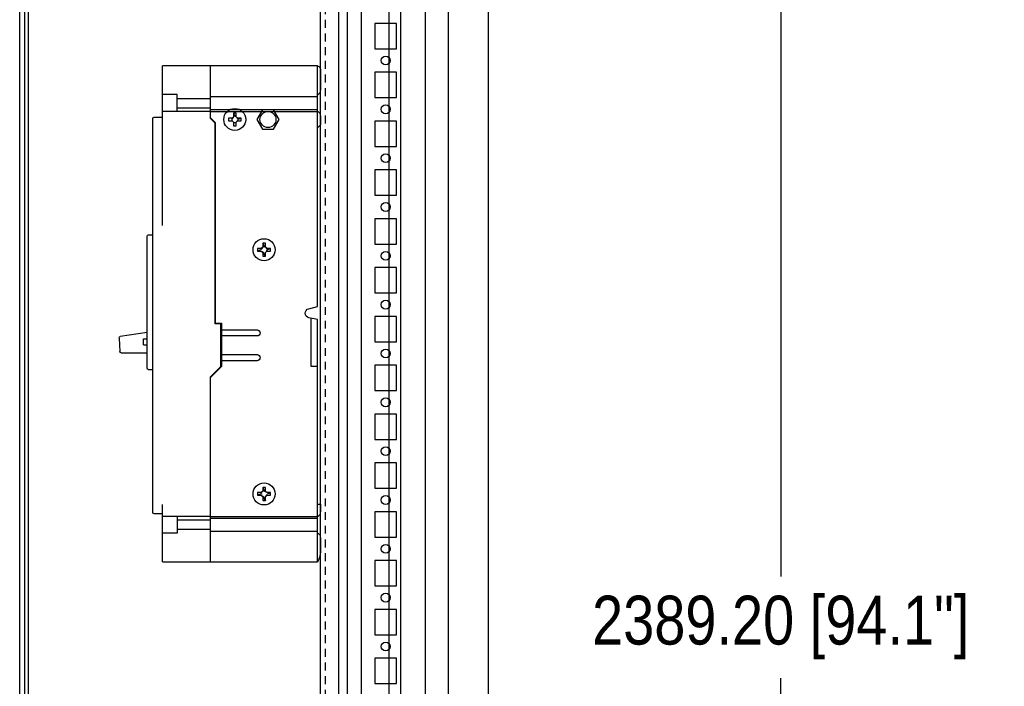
# Model space of a CAD drawing. Header units: inches. Extents: x 1399 to 7113, y 2289 to 6261.
# Tile 74 of 76: x 6609 to 7113, y 4368 to 4709. Entities that reach past the tile are written whole.
import ezdxf

# ---------------------------------------------------------------- set-up
doc = ezdxf.new("R2010")
doc.units = ezdxf.units.IN
doc.header["$MEASUREMENT"] = 0
doc.linetypes.add('VERDECKT', pattern=[7, 4, -3])
doc.layers.add('PWR_0150HP', color=7, linetype='Continuous')
doc.styles.get("Standard").update_dxf_attribs({"font": 'ARIALN.TTF'})
doc.dimstyles.get("Standard").update_dxf_attribs({"dimtxt": 25, "dimasz": 20, "dimexe": 5, "dimexo": 5, "dimgap": 10, "dimtad": 0, "dimtih": 1, "dimtoh": 1, "dimzin": 0, "dimdsep": 46, "dimtxsty": 'Standard', "dimcen": 10, "dimadec": 0, "dimazin": 0, "dimtfac": 1, "dimtofl": 0, "dimtmove": 0, "dimatfit": 3, "dimfxl": 1, "dimtolj": 1, "dimtzin": 0, "dimarcsym": 0})

# ---------------------------------------------------------------- blocks, each defined once
blk = doc.blocks.new('SUBPANEL_SIDE')
for p, q in [((0, -940), (0, 940)), ((35, 921.65), (35, -925.25))]:
    blk.add_line(p, q)
at = {"linetype": 'VERDECKT'}
blk.add_line((2.5, -934.5), (2.5, 919), dxfattribs=at)
blk = doc.blocks.new('ENCL_SIDE')
for p, q in [((279.45, 2092.25), (279.45, 132.25)), ((299.95, 2092.25), (299.95, 132.25)), ((234.95, 2058.75), (234.95, 168.75)), ((267.81, 168.75), (267.81, 2058.75)), ((254.95, 1989.25), (254.95, 1208.25)), ((234.95, 1767.75), (234.95, 1754.75)), ((252.95, 1767.75), (241.95, 1767.75)), ((241.95, 1767.75), (241.95, 1754.75)), ((252.95, 1754.75), (252.95, 1767.75)), ((234.95, 1751), (234.95, 1746.5)), ((241.95, 1754.75), (252.95, 1754.75)), ((234.95, 1742.75), (234.95, 1729.75)), ((252.95, 1742.75), (241.95, 1742.75)), ((241.95, 1742.75), (241.95, 1729.75)), ((252.95, 1729.75), (252.95, 1742.75)), ((234.95, 1726), (234.95, 1721.5)), ((241.95, 1729.75), (252.95, 1729.75)), ((234.95, 1717.75), (234.95, 1704.75)), ((252.95, 1717.75), (241.95, 1717.75)), ((241.95, 1717.75), (241.95, 1704.75)), ((252.95, 1704.75), (252.95, 1717.75)), ((234.95, 1701), (234.95, 1696.5)), ((241.95, 1704.75), (252.95, 1704.75)), ((234.95, 1692.75), (234.95, 1679.75)), ((252.95, 1692.75), (241.95, 1692.75)), ((241.95, 1692.75), (241.95, 1679.75)), ((252.95, 1679.75), (252.95, 1692.75)), ((241.95, 1679.75), (252.95, 1679.75)), ((234.95, 1676), (234.95, 1671.5)), ((234.95, 1667.75), (234.95, 1654.75)), ((252.95, 1667.75), (241.95, 1667.75)), ((241.95, 1667.75), (241.95, 1654.75)), ((252.95, 1654.75), (252.95, 1667.75)), ((241.95, 1654.75), (252.95, 1654.75)), ((234.95, 1651), (234.95, 1646.5)), ((234.95, 1642.75), (234.95, 1629.75)), ((252.95, 1642.75), (241.95, 1642.75)), ((241.95, 1642.75), (241.95, 1629.75)), ((252.95, 1629.75), (252.95, 1642.75)), ((241.95, 1629.75), (252.95, 1629.75)), ((234.95, 1626), (234.95, 1621.5)), ((234.95, 1617.75), (234.95, 1604.75)), ((252.95, 1617.75), (241.95, 1617.75)), ((241.95, 1617.75), (241.95, 1604.75)), ((252.95, 1604.75), (252.95, 1617.75)), ((241.95, 1604.75), (252.95, 1604.75)), ((234.95, 1601), (234.95, 1596.5)), ((234.95, 1592.75), (234.95, 1579.75)), ((252.95, 1592.75), (241.95, 1592.75)), ((241.95, 1592.75), (241.95, 1579.75)), ((252.95, 1579.75), (252.95, 1592.75)), ((241.95, 1579.75), (252.95, 1579.75)), ((234.95, 1576), (234.95, 1571.5)), ((234.95, 1567.75), (234.95, 1554.75)), ((252.95, 1567.75), (241.95, 1567.75)), ((241.95, 1567.75), (241.95, 1554.75)), ((252.95, 1554.75), (252.95, 1567.75)), ((241.95, 1554.75), (252.95, 1554.75)), ((234.95, 1551), (234.95, 1546.5)), ((234.95, 1542.75), (234.95, 1529.75)), ((252.95, 1542.75), (241.95, 1542.75)), ((241.95, 1542.75), (241.95, 1529.75)), ((252.95, 1529.75), (252.95, 1542.75)), ((241.95, 1529.75), (252.95, 1529.75)), ((234.95, 1526), (234.95, 1521.5)), ((234.95, 1517.75), (234.95, 1504.75)), ((252.95, 1517.75), (241.95, 1517.75)), ((241.95, 1517.75), (241.95, 1504.75)), ((252.95, 1504.75), (252.95, 1517.75)), ((241.95, 1504.75), (252.95, 1504.75)), ((234.95, 1501), (234.95, 1496.5)), ((234.95, 1492.75), (234.95, 1479.75)), ((252.95, 1492.75), (241.95, 1492.75)), ((241.95, 1492.75), (241.95, 1479.75)), ((252.95, 1479.75), (252.95, 1492.75)), ((241.95, 1479.75), (252.95, 1479.75)), ((234.95, 1476), (234.95, 1471.5)), ((234.95, 1467.75), (234.95, 1454.75)), ((252.95, 1467.75), (241.95, 1467.75)), ((241.95, 1467.75), (241.95, 1454.75)), ((252.95, 1454.75), (252.95, 1467.75)), ((241.95, 1454.75), (252.95, 1454.75)), ((234.95, 1451), (234.95, 1446.5)), ((234.95, 1442.75), (234.95, 1429.75)), ((252.95, 1442.75), (241.95, 1442.75)), ((241.95, 1442.75), (241.95, 1429.75)), ((252.95, 1429.75), (252.95, 1442.75)), ((241.95, 1429.75), (252.95, 1429.75))]:
    blk.add_line(p, q)
for centre in [(247.45, 1748.75), (247.45, 1723.75), (247.45, 1698.75), (247.45, 1673.75), (247.45, 1648.75), (247.45, 1623.75), (247.45, 1598.75), (247.45, 1573.75), (247.45, 1548.75), (247.45, 1523.75), (247.45, 1498.75), (247.45, 1473.75), (247.45, 1448.75)]:
    blk.add_circle(centre, 2.25)
blk = doc.blocks.new('FRAME F_SIDE')
at = {"color": 7, "linetype": 'Continuous'}
for p, q in [((241.6, 273.35), (241.6, 1304.25)), ((246.1, 273.25), (246.1, 1302.45)), ((78.1, 181), (78.1, 1289.3)), ((80.7, 193.35), (80.7, 1276.95)), ((82.6, 163.35), (82.6, 1187.24)), ((187.59, 1130.4), (187.59, 1128.45)), ((189.01, 1130.4), (187.59, 1130.4)), ((187.59, 1130.38), (187.65, 1130.4)), ((187.7, 1130.4), (188.44, 1128.62)), ((189.01, 1128.45), (189.01, 1130.4)), ((202.45, 1132.04), (199.6, 1127.1)), ((208.15, 1132.04), (202.45, 1132.04)), ((211, 1127.1), (208.15, 1132.04)), ((185, 1127.81), (185, 1126.39)), ((186.95, 1127.81), (185, 1127.81)), ((185, 1126.39), (186.95, 1126.39)), ((186.72, 1127.81), (186.72, 1126.39)), ((186.72, 1127.22), (186.78, 1127.24)), ((187.59, 1125.75), (187.59, 1123.8)), ((187.59, 1125.52), (189.01, 1125.52)), ((188.18, 1125.52), (188.16, 1125.58)), ((189.01, 1123.8), (189.01, 1125.75)), ((191.6, 1127.81), (189.65, 1127.81)), ((189.65, 1126.39), (191.6, 1126.39)), ((189.72, 1127.81), (190.03, 1127.05)), ((190.03, 1127.05), (189.82, 1126.96)), ((191.6, 1127.7), (190.03, 1127.05)), ((191.58, 1127.81), (191.6, 1127.75)), ((191.6, 1126.39), (191.6, 1127.81)), ((199.6, 1127.1), (202.45, 1122.16)), ((208.15, 1122.16), (211, 1127.1)), ((187.59, 1123.8), (189.01, 1123.8)), ((202.45, 1122.16), (208.15, 1122.16)), ((200, 1061.13), (200, 1059.71)), ((201.95, 1061.13), (200, 1061.13)), ((200, 1059.82), (201.78, 1060.56)), ((200.02, 1059.71), (200, 1059.77)), ((200, 1059.71), (201.95, 1059.71)), ((202.59, 1059.36), (202.33, 1059.25)), ((202.59, 1063.72), (202.59, 1061.77)), ((204.01, 1063.72), (202.59, 1063.72)), ((202.59, 1063.7), (202.65, 1063.72)), ((202.59, 1061.84), (203.35, 1062.15)), ((202.7, 1063.72), (203.35, 1062.15)), ((203.35, 1062.15), (203.55, 1061.68)), ((204.01, 1061.77), (204.01, 1063.72)), ((205.03, 1060.37), (204.56, 1060.17)), ((206.6, 1061.13), (204.65, 1061.13)), ((204.65, 1059.71), (206.6, 1059.71)), ((204.72, 1061.13), (205.03, 1060.37)), ((206.6, 1061.02), (205.03, 1060.37)), ((206.58, 1061.13), (206.6, 1061.07)), ((206.6, 1059.71), (206.6, 1061.13)), ((202.59, 1059.07), (202.59, 1057.12)), ((202.59, 1057.12), (204.01, 1057.12)), ((203.25, 1058.69), (203.05, 1059.16)), ((203.9, 1057.12), (203.25, 1058.69)), ((204.01, 1057.14), (203.95, 1057.12)), ((204.01, 1057.12), (204.01, 1059.07)), ((202.59, 938.72), (202.59, 936.77)), ((204.01, 938.72), (202.59, 938.72)), ((202.59, 938.7), (202.65, 938.72)), ((202.7, 938.72), (203.44, 936.94)), ((204.01, 936.77), (204.01, 938.72)), ((201.95, 936.13), (200, 936.13)), ((200, 936.13), (200, 934.71)), ((200, 934.82), (201.78, 935.56)), ((200.02, 934.71), (200, 934.77)), ((200, 934.71), (201.95, 934.71)), ((202.59, 934.07), (202.59, 932.12)), ((203.25, 933.69), (203.05, 934.16)), ((203.9, 932.12), (203.25, 933.69)), ((204.01, 932.12), (204.01, 934.07)), ((206.6, 936.13), (204.65, 936.13)), ((204.65, 934.71), (206.6, 934.71)), ((206.6, 936.02), (204.82, 935.28)), ((206.58, 936.13), (206.6, 936.07)), ((206.6, 934.71), (206.6, 936.13)), ((202.59, 932.12), (204.01, 932.12)), ((204.01, 932.14), (203.95, 932.12))]:
    blk.add_line(p, q, dxfattribs=at)
for centre, radius in [((188.3, 1127.1), 5.65), ((205.3, 1127.1), 4.1), ((203.3, 1060.42), 5.65), ((203.3, 935.42), 5.65)]:
    blk.add_circle(centre, radius, dxfattribs=at)
for centre, radius, start, end in [((188.3, 1127.1), 1.52, 151.572, 174.6365), ((188.3, 1127.1), 1.52, 117.8118, 152.1882), ((188.3, 1127.1), 1.52, 207.8118, 242.1882), ((188.3, 1127.1), 1.28, 123.6743, 146.3257), ((188.3, 1127.1), 1.52, 242.1882, 264.6365), ((188.3, 1127.1), 1.52, 62.1882, 84.6365), ((188.3, 1127.1), 1.52, 27.8118, 62.1882), ((188.3, 1127.1), 1.52, 297.8118, 332.1882), ((188.3, 1127.1), 1.52, 332.1882, 354.6365), ((203.3, 1060.42), 1.52, 151.572, 174.6365), ((203.3, 1060.42), 1.52, 117.8118, 152.1882), ((203.3, 1060.42), 1.52, 207.8118, 242.1882), ((203.3, 1060.42), 1.28, 123.6743, 146.3257), ((203.3, 1060.42), 1.52, 62.1882, 84.6365), ((203.3, 1060.42), 1.52, 27.8118, 62.1882), ((203.3, 1060.42), 1.52, 297.8118, 332.1882), ((203.3, 1060.42), 1.52, 332.1882, 354.6365), ((203.3, 1060.42), 1.52, 242.1882, 264.6365), ((203.3, 935.42), 1.52, 152.1882, 174.6365), ((203.3, 935.42), 1.52, 117.8118, 152.1882), ((203.3, 935.42), 1.52, 207.8118, 242.1882), ((203.3, 935.42), 1.52, 242.1882, 264.6365), ((203.3, 935.42), 1.52, 62.1882, 84.6365), ((203.3, 935.42), 1.28, 56.1226, 78.774), ((203.3, 935.42), 1.52, 27.8118, 62.1882), ((203.3, 935.42), 1.52, 297.8118, 332.1882), ((203.3, 935.42), 1.52, 332.1882, 354.6365)]:
    blk.add_arc(centre, radius, start, end, dxfattribs=at)
for points, knots in [([(186.95, 1127.81), (186.97, 1127.81), (187.05, 1127.81), (187.14, 1127.81), (187.23, 1127.81), (187.23, 1127.81)], [0, 0, 0, 0, 0.1296508, 0.9346975, 1, 1, 1, 1]), ([(187.59, 1128.17), (187.59, 1128.17), (187.59, 1128.26), (187.59, 1128.35), (187.59, 1128.43), (187.59, 1128.45)], [0, 0, 0, 0, 0.065304, 0.870349, 1, 1, 1, 1]), ([(189.37, 1127.81), (189.37, 1127.81), (189.46, 1127.81), (189.55, 1127.81), (189.63, 1127.81), (189.65, 1127.81)], [0, 0, 0, 0, 0.065303, 0.87035, 1, 1, 1, 1]), ([(201.95, 1061.13), (201.97, 1061.13), (202.05, 1061.13), (202.14, 1061.13), (202.23, 1061.13), (202.23, 1061.13)], [0, 0, 0, 0, 0.12965, 0.934697, 1, 1, 1, 1]), ([(202.59, 1061.49), (202.59, 1061.49), (202.59, 1061.58), (202.59, 1061.67), (202.59, 1061.75), (202.59, 1061.77)], [0, 0, 0, 0, 0.065303, 0.87035, 1, 1, 1, 1]), ([(201.95, 936.13), (201.97, 936.13), (202.05, 936.13), (202.14, 936.13), (202.23, 936.13), (202.23, 936.13)], [0, 0, 0, 0, 0.12965, 0.934697, 1, 1, 1, 1]), ([(202.23, 934.71), (202.23, 934.71), (202.14, 934.71), (202.05, 934.71), (201.97, 934.71), (201.95, 934.71)], [0, 0, 0, 0, 0.065303, 0.87035, 1, 1, 1, 1]), ([(202.59, 936.49), (202.59, 936.49), (202.59, 936.58), (202.59, 936.67), (202.59, 936.75), (202.59, 936.77)], [0, 0, 0, 0, 0.065303, 0.87035, 1, 1, 1, 1]), ([(202.59, 934.07), (202.59, 934.09), (202.59, 934.17), (202.59, 934.26), (202.59, 934.35), (202.59, 934.35)], [0, 0, 0, 0, 0.12965, 0.934697, 1, 1, 1, 1]), ([(203.55, 936.68), (203.55, 936.68), (203.51, 936.76), (203.48, 936.85), (203.45, 936.92), (203.44, 936.94)], [0, 0, 0, 0, 0.065302, 0.870358, 1, 1, 1, 1]), ([(204.27, 936.59), (204.26, 936.59), (204.18, 936.55), (204.1, 936.52), (204.02, 936.49), (204.01, 936.48)], [0, 0, 0, 0, 0.1296421, 0.9346968, 1, 1, 1, 1])]:
    blk.add_open_spline(points, degree=3, knots=knots, dxfattribs=at)
blk = doc.blocks.new('*D59')
at = {"color": 0, "linetype": 'Continuous', "lineweight": -2, "transparency": 16777216}
for p, q in [((6794.4, 5325.99), (7003.57, 5325.99)), ((6998.57, 5305.99), (6998.57, 4424.03)), ((6998.57, 2956.79), (6998.57, 4371.99)), ((6836.73, 2936.79), (7003.57, 2936.79))]:
    blk.add_line(p, q, dxfattribs=at)
at = {"color": 0, "linetype": 'Continuous', "transparency": 16777216}
for points in [[(6995.24, 5305.99), (7001.9, 5305.99), (6998.57, 5325.99)], [(6995.24, 2956.79), (7001.9, 2956.79), (6998.57, 2936.79)]]:
    blk.add_solid(points, dxfattribs=at)
at = {"layer": 'DEFPOINTS', "color": 0, "linetype": 'Continuous', "transparency": 16777216}
for p in [(6789.4, 5325.99), (6998.57, 5325.99), (6831.73, 2936.79)]:
    blk.add_point(p, dxfattribs=at)
at = {"color": 0, "linetype": 'Continuous', "transparency": 16777216, "insert": (6998.57, 4398.01), "char_height": 25, "attachment_point": 5}
blk.add_mtext('\\A1;2389.20 [94.1"]', dxfattribs=at)
blk = doc.blocks.new('J FRAME SIDE')
at = {"ltscale": 25.1}
for p, q in [((7066.23, 9547.62), (7066.23, 9670.89)), ((7066.23, 9670.89), (7145.63, 9670.89)), ((7121.02, 9643.91), (7121.02, 9670.89)), ((7145.63, 9589.12), (7145.63, 9670.89)), ((7064.65, 9668.71), (7064.65, 9658.45)), ((7121.02, 9655.14), (7066.23, 9655.14)), ((7138.08, 9654.19), (7121.02, 9654.19)), ((7138.08, 9647.47), (7138.08, 9656.2)), ((7138.08, 9656.2), (7145.63, 9656.2)), ((7138.08, 9649.48), (7121.02, 9649.48)), ((7064.65, 9645.22), (7064.65, 9640.66)), ((7121.02, 9648.53), (7066.23, 9648.53)), ((7121.02, 9647.52), (7066.23, 9647.52)), ((7121.02, 9644.29), (7118.65, 9641.93)), ((7121.02, 9647.47), (7145.63, 9647.47)), ((7149.84, 9644.7), (7145.63, 9644.7)), ((7064.65, 9640.66), (7066.23, 9639.08)), ((7118.63, 9641.52), (7121.02, 9643.91)), ((7118.63, 9538.81), (7118.63, 9641.52)), ((7118.65, 9641.93), (7118.65, 9539.11)), ((7150.63, 9442.29), (7150.63, 9643.91)), ((7152.79, 9584.37), (7150.63, 9584.37)), ((7153.58, 9516.1), (7153.58, 9583.59)), ((7070.73, 9546.57), (7066.23, 9547.62)), ((7066.23, 9540.99), (7070.67, 9541.9)), ((7066.23, 9416.89), (7066.23, 9540.99)), ((7069.43, 9516.89), (7069.43, 9541.65)), ((7118.65, 9539.11), (7115.45, 9539.11)), ((7115.45, 9539.11), (7115.45, 9516.89)), ((7115.71, 9516.91), (7115.71, 9538.81)), ((7115.71, 9538.81), (7118.63, 9538.81)), ((7115.45, 9535.77), (7097.2, 9535.77)), ((7153.58, 9534.33), (7167.25, 9532.37)), ((7097.2, 9532.6), (7115.45, 9532.6)), ((7155.36, 9531.06), (7153.58, 9531.06)), ((7155.36, 9528.01), (7155.36, 9531.06)), ((7167.93, 9531.55), (7167.54, 9524.64)), ((7115.45, 9523.07), (7097.2, 9523.07)), ((7155.36, 9528.01), (7153.58, 9528.01)), ((7166.76, 9523.9), (7153.58, 9523.9)), ((7097.2, 9519.9), (7115.45, 9519.9)), ((7066.23, 9516.89), (7069.43, 9516.89)), ((7115.45, 9516.89), (7121.02, 9511.32)), ((7121.02, 9511.6), (7115.71, 9516.91)), ((7150.63, 9515.31), (7152.79, 9515.31)), ((7121.02, 9416.89), (7121.02, 9511.6)), ((7066.23, 9446.53), (7064.65, 9446.53)), ((7064.65, 9446.53), (7064.65, 9442.55)), ((7145.63, 9416.89), (7145.63, 9446.27)), ((7121.02, 9440.25), (7066.23, 9440.25)), ((7121.02, 9439.24), (7066.23, 9439.24)), ((7145.63, 9440.3), (7121.02, 9440.3)), ((7121.02, 9438.29), (7138.08, 9438.29)), ((7138.08, 9440.3), (7138.08, 9431.57)), ((7145.63, 9441.5), (7149.84, 9441.5)), ((7121.02, 9432.63), (7066.23, 9432.63)), ((7121.02, 9433.58), (7138.08, 9433.58)), ((7064.65, 9429.32), (7064.65, 9423.3)), ((7138.08, 9431.57), (7145.63, 9431.57)), ((7145.63, 9416.89), (7066.23, 9416.89))]:
    blk.add_line(p, q, dxfattribs=at)
for centre, radius, start, end in [((7066.94, 9668.71), 2.29, 108.1262, 180), ((7149.84, 9643.91), 0.787, 0, 90), ((7152.79, 9583.59), 0.787, 0, 90), ((7070.19, 9544.24), 2.39, 281.6056, 76.843), ((7097.2, 9534.18), 1.59, 90, 270), ((7167.14, 9531.59), 0.787, 356.8, 81.8541), ((7097.2, 9521.48), 1.59, 90, 270), ((7166.76, 9524.68), 0.787, 270, 356.8), ((7152.79, 9516.1), 0.787, 270, 0), ((7149.84, 9442.29), 0.787, 270, 0), ((7078.52, 9423.3), 13.87, 180, 207.5699)]:
    blk.add_arc(centre, radius, start, end, dxfattribs=at)
for points in [[(7066.23, 9656.12), (7065.6, 9656.48), (7065.1, 9657.01), (7064.77, 9657.69), (7064.65, 9658.45)], [(7064.65, 9645.22), (7064.77, 9645.98), (7065.1, 9646.66), (7065.6, 9647.19), (7066.22, 9647.54)], [(7066.22, 9440.23), (7065.6, 9440.58), (7065.1, 9441.11), (7064.77, 9441.79), (7064.65, 9442.55)], [(7066.23, 9440.22), (7066.22, 9440.23)], [(7064.65, 9429.32), (7064.77, 9430.08), (7065.1, 9430.76), (7065.6, 9431.29), (7066.23, 9431.65)]]:
    blk.add_spline(points, degree=3, dxfattribs=at)

msp = doc.modelspace()

# ---------------------------------------------------------------- block references
for name, p in [('ENCL_SIDE', (6548.735, 2939.541)), ('SUBPANEL_SIDE', (6762.835, 4050.541))]:
    msp.add_blockref(name, p)
at = {"xscale": -1}
msp.add_blockref('J FRAME SIDE', (13827.488, -4985.348), dxfattribs=at)
at = {"layer": 'PWR_0150HP'}
msp.add_blockref('FRAME F_SIDE', (6530.584, 3530.978), dxfattribs=at)

# ---------------------------------------------------------------- dimensions: what is measured, and where the dimension line sits
at = {"linetype": 'Continuous'}
dim = msp.add_linear_dim(base=(6998.57, 5325.993), p1=(6831.735, 2936.791), p2=(6789.397, 5325.993), angle=90, dimstyle='Standard', dxfattribs=at)
dim.commit()
dim.dimension.update_dxf_attribs({"geometry": '*D59', "text_midpoint": (6998.57, 4398.01), "dimtype": 160})

doc.saveas('drawing.dxf')
